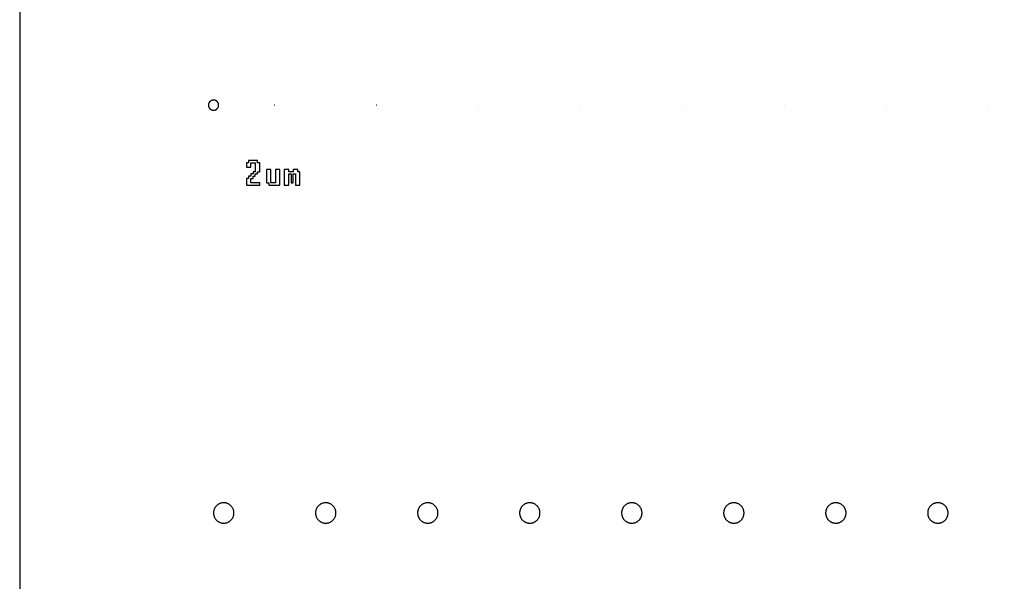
# Model space of a CAD drawing. Header units: millimetres. Extents: x 0 to 80, y 0 to 105.
# Tile 16 of 143: x 0 to 9.65, y 41.33 to 46.84. Entities that reach past the tile are written whole.
import ezdxf

# ---------------------------------------------------------------- set-up
doc = ezdxf.new("R2010")
doc.units = ezdxf.units.MM
doc.layers.add('CHROME', color=7, linetype='Continuous')
doc.layers.add('OUTLINE', color=1, linetype='Continuous')

msp = doc.modelspace()

# ---------------------------------------------------------------- linework, layer by layer
at = {"layer": 'CHROME'}
for points in [[(1.95, 46), (1.9499, 46.0025), (1.9498, 46.0049), (1.9495, 46.0073), (1.949, 46.0098), (1.9485, 46.0122), (1.9479, 46.0145), (1.9471, 46.0168), (1.9462, 46.0191), (1.9452, 46.0214), (1.9441, 46.0236), (1.9429, 46.0257), (1.9416, 46.0278), (1.9402, 46.0298), (1.9387, 46.0317), (1.9371, 46.0336), (1.9354, 46.0354), (1.9336, 46.0371), (1.9317, 46.0387), (1.9298, 46.0402), (1.9278, 46.0416), (1.9257, 46.0429), (1.9236, 46.0441), (1.9214, 46.0452), (1.9191, 46.0462), (1.9168, 46.0471), (1.9145, 46.0479), (1.9122, 46.0485), (1.9098, 46.049), (1.9073, 46.0495), (1.9049, 46.0498), (1.9025, 46.0499), (1.9, 46.05), (1.8975, 46.0499), (1.8951, 46.0498), (1.8927, 46.0495), (1.8902, 46.049), (1.8878, 46.0485), (1.8855, 46.0479), (1.8832, 46.0471), (1.8809, 46.0462), (1.8786, 46.0452), (1.8764, 46.0441), (1.8743, 46.0429), (1.8722, 46.0416), (1.8702, 46.0402), (1.8683, 46.0387), (1.8664, 46.0371), (1.8646, 46.0354), (1.8629, 46.0336), (1.8613, 46.0317), (1.8598, 46.0298), (1.8584, 46.0278), (1.8571, 46.0257), (1.8559, 46.0236), (1.8548, 46.0214), (1.8538, 46.0191), (1.8529, 46.0168), (1.8521, 46.0145), (1.8515, 46.0122), (1.851, 46.0098), (1.8505, 46.0073), (1.8502, 46.0049), (1.8501, 46.0025), (1.85, 46), (1.8501, 45.9975), (1.8502, 45.9951), (1.8505, 45.9927), (1.851, 45.9902), (1.8515, 45.9878), (1.8521, 45.9855), (1.8529, 45.9832), (1.8538, 45.9809), (1.8548, 45.9786), (1.8559, 45.9764), (1.8571, 45.9743), (1.8584, 45.9722), (1.8598, 45.9702), (1.8613, 45.9683), (1.8629, 45.9664), (1.8646, 45.9646), (1.8664, 45.9629), (1.8683, 45.9613), (1.8702, 45.9598), (1.8722, 45.9584), (1.8743, 45.9571), (1.8764, 45.9559), (1.8786, 45.9548), (1.8809, 45.9538), (1.8832, 45.9529), (1.8855, 45.9521), (1.8878, 45.9515), (1.8902, 45.951), (1.8927, 45.9505), (1.8951, 45.9502), (1.8975, 45.9501), (1.9, 45.95), (1.9025, 45.9501), (1.9049, 45.9502), (1.9073, 45.9505), (1.9098, 45.951), (1.9122, 45.9515), (1.9145, 45.9521), (1.9168, 45.9529), (1.9191, 45.9538), (1.9214, 45.9548), (1.9236, 45.9559), (1.9257, 45.9571), (1.9278, 45.9584), (1.9298, 45.9598), (1.9317, 45.9613), (1.9336, 45.9629), (1.9354, 45.9646), (1.9371, 45.9664), (1.9387, 45.9683), (1.9402, 45.9702), (1.9416, 45.9722), (1.9429, 45.9743), (1.9441, 45.9764), (1.9452, 45.9786), (1.9462, 45.9809), (1.9471, 45.9832), (1.9479, 45.9855), (1.9485, 45.9878), (1.949, 45.9902), (1.9495, 45.9927), (1.9498, 45.9951), (1.9499, 45.9975)], [(2.501, 46), (2.501, 46.0002), (2.5009, 46.0004), (2.5008, 46.0006), (2.5007, 46.0007), (2.5006, 46.0008), (2.5004, 46.0009), (2.5002, 46.001), (2.5, 46.001), (2.4998, 46.001), (2.4996, 46.0009), (2.4994, 46.0008), (2.4993, 46.0007), (2.4992, 46.0006), (2.4991, 46.0004), (2.499, 46.0002), (2.499, 46), (2.499, 45.9998), (2.4991, 45.9996), (2.4992, 45.9994), (2.4993, 45.9993), (2.4994, 45.9992), (2.4996, 45.9991), (2.4998, 45.999), (2.5, 45.999), (2.5002, 45.999), (2.5004, 45.9991), (2.5006, 45.9992), (2.5007, 45.9993), (2.5008, 45.9994), (2.5009, 45.9996), (2.501, 45.9998)], [(3.501, 46), (3.501, 46.0002), (3.5009, 46.0004), (3.5008, 46.0006), (3.5007, 46.0007), (3.5006, 46.0008), (3.5004, 46.0009), (3.5002, 46.001), (3.5, 46.001), (3.4998, 46.001), (3.4996, 46.0009), (3.4994, 46.0008), (3.4993, 46.0007), (3.4992, 46.0006), (3.4991, 46.0004), (3.499, 46.0002), (3.499, 46), (3.499, 45.9998), (3.4991, 45.9996), (3.4992, 45.9994), (3.4993, 45.9993), (3.4994, 45.9992), (3.4996, 45.9991), (3.4998, 45.999), (3.5, 45.999), (3.5002, 45.999), (3.5004, 45.9991), (3.5006, 45.9992), (3.5007, 45.9993), (3.5008, 45.9994), (3.5009, 45.9996), (3.501, 45.9998)], [(4.501, 46), (4.501, 46.0002), (4.5009, 46.0004), (4.5008, 46.0006), (4.5007, 46.0007), (4.5006, 46.0008), (4.5004, 46.0009), (4.5002, 46.001), (4.5, 46.001), (4.4998, 46.001), (4.4996, 46.0009), (4.4994, 46.0008), (4.4993, 46.0007), (4.4992, 46.0006), (4.4991, 46.0004), (4.499, 46.0002), (4.499, 46), (4.499, 45.9998), (4.4991, 45.9996), (4.4992, 45.9994), (4.4993, 45.9993), (4.4994, 45.9992), (4.4996, 45.9991), (4.4998, 45.999), (4.5, 45.999), (4.5002, 45.999), (4.5004, 45.9991), (4.5006, 45.9992), (4.5007, 45.9993), (4.5008, 45.9994), (4.5009, 45.9996), (4.501, 45.9998)], [(5.501, 46), (5.501, 46.0002), (5.5009, 46.0004), (5.5008, 46.0006), (5.5007, 46.0007), (5.5006, 46.0008), (5.5004, 46.0009), (5.5002, 46.001), (5.5, 46.001), (5.4998, 46.001), (5.4996, 46.0009), (5.4994, 46.0008), (5.4993, 46.0007), (5.4992, 46.0006), (5.4991, 46.0004), (5.499, 46.0002), (5.499, 46), (5.499, 45.9998), (5.4991, 45.9996), (5.4992, 45.9994), (5.4993, 45.9993), (5.4994, 45.9992), (5.4996, 45.9991), (5.4998, 45.999), (5.5, 45.999), (5.5002, 45.999), (5.5004, 45.9991), (5.5006, 45.9992), (5.5007, 45.9993), (5.5008, 45.9994), (5.5009, 45.9996), (5.501, 45.9998)], [(6.501, 46), (6.501, 46.0002), (6.5009, 46.0004), (6.5008, 46.0006), (6.5007, 46.0007), (6.5006, 46.0008), (6.5004, 46.0009), (6.5002, 46.001), (6.5, 46.001), (6.4998, 46.001), (6.4996, 46.0009), (6.4994, 46.0008), (6.4993, 46.0007), (6.4992, 46.0006), (6.4991, 46.0004), (6.499, 46.0002), (6.499, 46), (6.499, 45.9998), (6.4991, 45.9996), (6.4992, 45.9994), (6.4993, 45.9993), (6.4994, 45.9992), (6.4996, 45.9991), (6.4998, 45.999), (6.5, 45.999), (6.5002, 45.999), (6.5004, 45.9991), (6.5006, 45.9992), (6.5007, 45.9993), (6.5008, 45.9994), (6.5009, 45.9996), (6.501, 45.9998)], [(7.501, 46), (7.501, 46.0002), (7.5009, 46.0004), (7.5008, 46.0006), (7.5007, 46.0007), (7.5006, 46.0008), (7.5004, 46.0009), (7.5002, 46.001), (7.5, 46.001), (7.4998, 46.001), (7.4996, 46.0009), (7.4994, 46.0008), (7.4993, 46.0007), (7.4992, 46.0006), (7.4991, 46.0004), (7.499, 46.0002), (7.499, 46), (7.499, 45.9998), (7.4991, 45.9996), (7.4992, 45.9994), (7.4993, 45.9993), (7.4994, 45.9992), (7.4996, 45.9991), (7.4998, 45.999), (7.5, 45.999), (7.5002, 45.999), (7.5004, 45.9991), (7.5006, 45.9992), (7.5007, 45.9993), (7.5008, 45.9994), (7.5009, 45.9996), (7.501, 45.9998)], [(8.501, 46), (8.501, 46.0002), (8.5009, 46.0004), (8.5008, 46.0006), (8.5007, 46.0007), (8.5006, 46.0008), (8.5004, 46.0009), (8.5002, 46.001), (8.5, 46.001), (8.4998, 46.001), (8.4996, 46.0009), (8.4994, 46.0008), (8.4993, 46.0007), (8.4992, 46.0006), (8.4991, 46.0004), (8.499, 46.0002), (8.499, 46), (8.499, 45.9998), (8.4991, 45.9996), (8.4992, 45.9994), (8.4993, 45.9993), (8.4994, 45.9992), (8.4996, 45.9991), (8.4998, 45.999), (8.5, 45.999), (8.5002, 45.999), (8.5004, 45.9991), (8.5006, 45.9992), (8.5007, 45.9993), (8.5008, 45.9994), (8.5009, 45.9996), (8.501, 45.9998)], [(9.501, 46), (9.501, 46.0002), (9.5009, 46.0004), (9.5008, 46.0006), (9.5007, 46.0007), (9.5006, 46.0008), (9.5004, 46.0009), (9.5002, 46.001), (9.5, 46.001), (9.4998, 46.001), (9.4996, 46.0009), (9.4994, 46.0008), (9.4993, 46.0007), (9.4992, 46.0006), (9.4991, 46.0004), (9.499, 46.0002), (9.499, 46), (9.499, 45.9998), (9.4991, 45.9996), (9.4992, 45.9994), (9.4993, 45.9993), (9.4994, 45.9992), (9.4996, 45.9991), (9.4998, 45.999), (9.5, 45.999), (9.5002, 45.999), (9.5004, 45.9991), (9.5006, 45.9992), (9.5007, 45.9993), (9.5008, 45.9994), (9.5009, 45.9996), (9.501, 45.9998)], [(2.2219, 45.3906), (2.2656, 45.3906), (2.2656, 45.4344), (2.3094, 45.4344), (2.3094, 45.3469), (2.2875, 45.3469), (2.2875, 45.325), (2.2656, 45.325), (2.2656, 45.3031), (2.2438, 45.3031), (2.2438, 45.2812), (2.2219, 45.2812), (2.2219, 45.2156), (2.3531, 45.2156), (2.3531, 45.2375), (2.2656, 45.2375), (2.2656, 45.2812), (2.2875, 45.2812), (2.2875, 45.3031), (2.3094, 45.3031), (2.3094, 45.325), (2.3313, 45.325), (2.3313, 45.3469), (2.3531, 45.3469), (2.3531, 45.4344), (2.3313, 45.4344), (2.3313, 45.4562), (2.2438, 45.4562), (2.2438, 45.4344), (2.2219, 45.4344)], [(2.4406, 45.2375), (2.4406, 45.2156), (2.55, 45.2156), (2.55, 45.3687), (2.5063, 45.3687), (2.5063, 45.2375), (2.4625, 45.2375), (2.4625, 45.3687), (2.4188, 45.3687), (2.4188, 45.2375)], [(2.6375, 45.2156), (2.6375, 45.325), (2.6594, 45.325), (2.6594, 45.2375), (2.6812, 45.2375), (2.6812, 45.325), (2.7031, 45.325), (2.7031, 45.2156), (2.7469, 45.2156), (2.7469, 45.3469), (2.725, 45.3469), (2.725, 45.3687), (2.6812, 45.3687), (2.6812, 45.3469), (2.6375, 45.3469), (2.6375, 45.3687), (2.5938, 45.3687), (2.5938, 45.2156)], [(2.1, 42), (2.0999, 42.0049), (2.0995, 42.0098), (2.0989, 42.0147), (2.0981, 42.0195), (2.097, 42.0243), (2.0957, 42.029), (2.0942, 42.0337), (2.0924, 42.0383), (2.0904, 42.0428), (2.0882, 42.0471), (2.0858, 42.0514), (2.0832, 42.0556), (2.0803, 42.0596), (2.0773, 42.0635), (2.0741, 42.0672), (2.0707, 42.0707), (2.0672, 42.0741), (2.0635, 42.0773), (2.0596, 42.0803), (2.0556, 42.0832), (2.0514, 42.0858), (2.0471, 42.0882), (2.0428, 42.0904), (2.0383, 42.0924), (2.0337, 42.0942), (2.029, 42.0957), (2.0243, 42.097), (2.0195, 42.0981), (2.0147, 42.0989), (2.0098, 42.0995), (2.0049, 42.0999), (2, 42.1), (1.9951, 42.0999), (1.9902, 42.0995), (1.9853, 42.0989), (1.9805, 42.0981), (1.9757, 42.097), (1.971, 42.0957), (1.9663, 42.0942), (1.9617, 42.0924), (1.9572, 42.0904), (1.9529, 42.0882), (1.9486, 42.0858), (1.9444, 42.0832), (1.9404, 42.0803), (1.9365, 42.0773), (1.9328, 42.0741), (1.9293, 42.0707), (1.9259, 42.0672), (1.9227, 42.0635), (1.9197, 42.0596), (1.9168, 42.0556), (1.9142, 42.0514), (1.9118, 42.0471), (1.9096, 42.0428), (1.9076, 42.0383), (1.9058, 42.0337), (1.9043, 42.029), (1.903, 42.0243), (1.9019, 42.0195), (1.9011, 42.0147), (1.9005, 42.0098), (1.9001, 42.0049), (1.9, 42), (1.9001, 41.9951), (1.9005, 41.9902), (1.9011, 41.9853), (1.9019, 41.9805), (1.903, 41.9757), (1.9043, 41.971), (1.9058, 41.9663), (1.9076, 41.9617), (1.9096, 41.9572), (1.9118, 41.9529), (1.9142, 41.9486), (1.9168, 41.9444), (1.9197, 41.9404), (1.9227, 41.9365), (1.9259, 41.9328), (1.9293, 41.9293), (1.9328, 41.9259), (1.9365, 41.9227), (1.9404, 41.9197), (1.9444, 41.9168), (1.9486, 41.9142), (1.9529, 41.9118), (1.9572, 41.9096), (1.9617, 41.9076), (1.9663, 41.9058), (1.971, 41.9043), (1.9757, 41.903), (1.9805, 41.9019), (1.9853, 41.9011), (1.9902, 41.9005), (1.9951, 41.9001), (2, 41.9), (2.0049, 41.9001), (2.0098, 41.9005), (2.0147, 41.9011), (2.0195, 41.9019), (2.0243, 41.903), (2.029, 41.9043), (2.0337, 41.9058), (2.0383, 41.9076), (2.0428, 41.9096), (2.0471, 41.9118), (2.0514, 41.9142), (2.0556, 41.9168), (2.0596, 41.9197), (2.0635, 41.9227), (2.0672, 41.9259), (2.0707, 41.9293), (2.0741, 41.9328), (2.0773, 41.9365), (2.0803, 41.9404), (2.0832, 41.9444), (2.0858, 41.9486), (2.0882, 41.9529), (2.0904, 41.9572), (2.0924, 41.9617), (2.0942, 41.9663), (2.0957, 41.971), (2.097, 41.9757), (2.0981, 41.9805), (2.0989, 41.9853), (2.0995, 41.9902), (2.0999, 41.9951)], [(3.1, 42), (3.0999, 42.0049), (3.0995, 42.0098), (3.0989, 42.0147), (3.0981, 42.0195), (3.097, 42.0243), (3.0957, 42.029), (3.0942, 42.0337), (3.0924, 42.0383), (3.0904, 42.0428), (3.0882, 42.0471), (3.0858, 42.0514), (3.0832, 42.0556), (3.0803, 42.0596), (3.0773, 42.0635), (3.0741, 42.0672), (3.0707, 42.0707), (3.0672, 42.0741), (3.0635, 42.0773), (3.0596, 42.0803), (3.0556, 42.0832), (3.0514, 42.0858), (3.0471, 42.0882), (3.0428, 42.0904), (3.0383, 42.0924), (3.0337, 42.0942), (3.029, 42.0957), (3.0243, 42.097), (3.0195, 42.0981), (3.0147, 42.0989), (3.0098, 42.0995), (3.0049, 42.0999), (3, 42.1), (2.9951, 42.0999), (2.9902, 42.0995), (2.9853, 42.0989), (2.9805, 42.0981), (2.9757, 42.097), (2.971, 42.0957), (2.9663, 42.0942), (2.9617, 42.0924), (2.9572, 42.0904), (2.9529, 42.0882), (2.9486, 42.0858), (2.9444, 42.0832), (2.9404, 42.0803), (2.9365, 42.0773), (2.9328, 42.0741), (2.9293, 42.0707), (2.9259, 42.0672), (2.9227, 42.0635), (2.9197, 42.0596), (2.9168, 42.0556), (2.9142, 42.0514), (2.9118, 42.0471), (2.9096, 42.0428), (2.9076, 42.0383), (2.9058, 42.0337), (2.9043, 42.029), (2.903, 42.0243), (2.9019, 42.0195), (2.9011, 42.0147), (2.9005, 42.0098), (2.9001, 42.0049), (2.9, 42), (2.9001, 41.9951), (2.9005, 41.9902), (2.9011, 41.9853), (2.9019, 41.9805), (2.903, 41.9757), (2.9043, 41.971), (2.9058, 41.9663), (2.9076, 41.9617), (2.9096, 41.9572), (2.9118, 41.9529), (2.9142, 41.9486), (2.9168, 41.9444), (2.9197, 41.9404), (2.9227, 41.9365), (2.9259, 41.9328), (2.9293, 41.9293), (2.9328, 41.9259), (2.9365, 41.9227), (2.9404, 41.9197), (2.9444, 41.9168), (2.9486, 41.9142), (2.9529, 41.9118), (2.9572, 41.9096), (2.9617, 41.9076), (2.9663, 41.9058), (2.971, 41.9043), (2.9757, 41.903), (2.9805, 41.9019), (2.9853, 41.9011), (2.9902, 41.9005), (2.9951, 41.9001), (3, 41.9), (3.0049, 41.9001), (3.0098, 41.9005), (3.0147, 41.9011), (3.0195, 41.9019), (3.0243, 41.903), (3.029, 41.9043), (3.0337, 41.9058), (3.0383, 41.9076), (3.0428, 41.9096), (3.0471, 41.9118), (3.0514, 41.9142), (3.0556, 41.9168), (3.0596, 41.9197), (3.0635, 41.9227), (3.0672, 41.9259), (3.0707, 41.9293), (3.0741, 41.9328), (3.0773, 41.9365), (3.0803, 41.9404), (3.0832, 41.9444), (3.0858, 41.9486), (3.0882, 41.9529), (3.0904, 41.9572), (3.0924, 41.9617), (3.0942, 41.9663), (3.0957, 41.971), (3.097, 41.9757), (3.0981, 41.9805), (3.0989, 41.9853), (3.0995, 41.9902), (3.0999, 41.9951)], [(4.1, 42), (4.0999, 42.0049), (4.0995, 42.0098), (4.0989, 42.0147), (4.0981, 42.0195), (4.097, 42.0243), (4.0957, 42.029), (4.0942, 42.0337), (4.0924, 42.0383), (4.0904, 42.0428), (4.0882, 42.0471), (4.0858, 42.0514), (4.0832, 42.0556), (4.0803, 42.0596), (4.0773, 42.0635), (4.0741, 42.0672), (4.0707, 42.0707), (4.0672, 42.0741), (4.0635, 42.0773), (4.0596, 42.0803), (4.0556, 42.0832), (4.0514, 42.0858), (4.0471, 42.0882), (4.0428, 42.0904), (4.0383, 42.0924), (4.0337, 42.0942), (4.029, 42.0957), (4.0243, 42.097), (4.0195, 42.0981), (4.0147, 42.0989), (4.0098, 42.0995), (4.0049, 42.0999), (4, 42.1), (3.9951, 42.0999), (3.9902, 42.0995), (3.9853, 42.0989), (3.9805, 42.0981), (3.9757, 42.097), (3.971, 42.0957), (3.9663, 42.0942), (3.9617, 42.0924), (3.9572, 42.0904), (3.9529, 42.0882), (3.9486, 42.0858), (3.9444, 42.0832), (3.9404, 42.0803), (3.9365, 42.0773), (3.9328, 42.0741), (3.9293, 42.0707), (3.9259, 42.0672), (3.9227, 42.0635), (3.9197, 42.0596), (3.9168, 42.0556), (3.9142, 42.0514), (3.9118, 42.0471), (3.9096, 42.0428), (3.9076, 42.0383), (3.9058, 42.0337), (3.9043, 42.029), (3.903, 42.0243), (3.9019, 42.0195), (3.9011, 42.0147), (3.9005, 42.0098), (3.9001, 42.0049), (3.9, 42), (3.9001, 41.9951), (3.9005, 41.9902), (3.9011, 41.9853), (3.9019, 41.9805), (3.903, 41.9757), (3.9043, 41.971), (3.9058, 41.9663), (3.9076, 41.9617), (3.9096, 41.9572), (3.9118, 41.9529), (3.9142, 41.9486), (3.9168, 41.9444), (3.9197, 41.9404), (3.9227, 41.9365), (3.9259, 41.9328), (3.9293, 41.9293), (3.9328, 41.9259), (3.9365, 41.9227), (3.9404, 41.9197), (3.9444, 41.9168), (3.9486, 41.9142), (3.9529, 41.9118), (3.9572, 41.9096), (3.9617, 41.9076), (3.9663, 41.9058), (3.971, 41.9043), (3.9757, 41.903), (3.9805, 41.9019), (3.9853, 41.9011), (3.9902, 41.9005), (3.9951, 41.9001), (4, 41.9), (4.0049, 41.9001), (4.0098, 41.9005), (4.0147, 41.9011), (4.0195, 41.9019), (4.0243, 41.903), (4.029, 41.9043), (4.0337, 41.9058), (4.0383, 41.9076), (4.0428, 41.9096), (4.0471, 41.9118), (4.0514, 41.9142), (4.0556, 41.9168), (4.0596, 41.9197), (4.0635, 41.9227), (4.0672, 41.9259), (4.0707, 41.9293), (4.0741, 41.9328), (4.0773, 41.9365), (4.0803, 41.9404), (4.0832, 41.9444), (4.0858, 41.9486), (4.0882, 41.9529), (4.0904, 41.9572), (4.0924, 41.9617), (4.0942, 41.9663), (4.0957, 41.971), (4.097, 41.9757), (4.0981, 41.9805), (4.0989, 41.9853), (4.0995, 41.9902), (4.0999, 41.9951)], [(5.1, 42), (5.0999, 42.0049), (5.0995, 42.0098), (5.0989, 42.0147), (5.0981, 42.0195), (5.097, 42.0243), (5.0957, 42.029), (5.0942, 42.0337), (5.0924, 42.0383), (5.0904, 42.0428), (5.0882, 42.0471), (5.0858, 42.0514), (5.0832, 42.0556), (5.0803, 42.0596), (5.0773, 42.0635), (5.0741, 42.0672), (5.0707, 42.0707), (5.0672, 42.0741), (5.0635, 42.0773), (5.0596, 42.0803), (5.0556, 42.0832), (5.0514, 42.0858), (5.0471, 42.0882), (5.0428, 42.0904), (5.0383, 42.0924), (5.0337, 42.0942), (5.029, 42.0957), (5.0243, 42.097), (5.0195, 42.0981), (5.0147, 42.0989), (5.0098, 42.0995), (5.0049, 42.0999), (5, 42.1), (4.9951, 42.0999), (4.9902, 42.0995), (4.9853, 42.0989), (4.9805, 42.0981), (4.9757, 42.097), (4.971, 42.0957), (4.9663, 42.0942), (4.9617, 42.0924), (4.9572, 42.0904), (4.9529, 42.0882), (4.9486, 42.0858), (4.9444, 42.0832), (4.9404, 42.0803), (4.9365, 42.0773), (4.9328, 42.0741), (4.9293, 42.0707), (4.9259, 42.0672), (4.9227, 42.0635), (4.9197, 42.0596), (4.9168, 42.0556), (4.9142, 42.0514), (4.9118, 42.0471), (4.9096, 42.0428), (4.9076, 42.0383), (4.9058, 42.0337), (4.9043, 42.029), (4.903, 42.0243), (4.9019, 42.0195), (4.9011, 42.0147), (4.9005, 42.0098), (4.9001, 42.0049), (4.9, 42), (4.9001, 41.9951), (4.9005, 41.9902), (4.9011, 41.9853), (4.9019, 41.9805), (4.903, 41.9757), (4.9043, 41.971), (4.9058, 41.9663), (4.9076, 41.9617), (4.9096, 41.9572), (4.9118, 41.9529), (4.9142, 41.9486), (4.9168, 41.9444), (4.9197, 41.9404), (4.9227, 41.9365), (4.9259, 41.9328), (4.9293, 41.9293), (4.9328, 41.9259), (4.9365, 41.9227), (4.9404, 41.9197), (4.9444, 41.9168), (4.9486, 41.9142), (4.9529, 41.9118), (4.9572, 41.9096), (4.9617, 41.9076), (4.9663, 41.9058), (4.971, 41.9043), (4.9757, 41.903), (4.9805, 41.9019), (4.9853, 41.9011), (4.9902, 41.9005), (4.9951, 41.9001), (5, 41.9), (5.0049, 41.9001), (5.0098, 41.9005), (5.0147, 41.9011), (5.0195, 41.9019), (5.0243, 41.903), (5.029, 41.9043), (5.0337, 41.9058), (5.0383, 41.9076), (5.0428, 41.9096), (5.0471, 41.9118), (5.0514, 41.9142), (5.0556, 41.9168), (5.0596, 41.9197), (5.0635, 41.9227), (5.0672, 41.9259), (5.0707, 41.9293), (5.0741, 41.9328), (5.0773, 41.9365), (5.0803, 41.9404), (5.0832, 41.9444), (5.0858, 41.9486), (5.0882, 41.9529), (5.0904, 41.9572), (5.0924, 41.9617), (5.0942, 41.9663), (5.0957, 41.971), (5.097, 41.9757), (5.0981, 41.9805), (5.0989, 41.9853), (5.0995, 41.9902), (5.0999, 41.9951)], [(6.1, 42), (6.0999, 42.0049), (6.0995, 42.0098), (6.0989, 42.0147), (6.0981, 42.0195), (6.097, 42.0243), (6.0957, 42.029), (6.0942, 42.0337), (6.0924, 42.0383), (6.0904, 42.0428), (6.0882, 42.0471), (6.0858, 42.0514), (6.0832, 42.0556), (6.0803, 42.0596), (6.0773, 42.0635), (6.0741, 42.0672), (6.0707, 42.0707), (6.0672, 42.0741), (6.0635, 42.0773), (6.0596, 42.0803), (6.0556, 42.0832), (6.0514, 42.0858), (6.0471, 42.0882), (6.0428, 42.0904), (6.0383, 42.0924), (6.0337, 42.0942), (6.029, 42.0957), (6.0243, 42.097), (6.0195, 42.0981), (6.0147, 42.0989), (6.0098, 42.0995), (6.0049, 42.0999), (6, 42.1), (5.9951, 42.0999), (5.9902, 42.0995), (5.9853, 42.0989), (5.9805, 42.0981), (5.9757, 42.097), (5.971, 42.0957), (5.9663, 42.0942), (5.9617, 42.0924), (5.9572, 42.0904), (5.9529, 42.0882), (5.9486, 42.0858), (5.9444, 42.0832), (5.9404, 42.0803), (5.9365, 42.0773), (5.9328, 42.0741), (5.9293, 42.0707), (5.9259, 42.0672), (5.9227, 42.0635), (5.9197, 42.0596), (5.9168, 42.0556), (5.9142, 42.0514), (5.9118, 42.0471), (5.9096, 42.0428), (5.9076, 42.0383), (5.9058, 42.0337), (5.9043, 42.029), (5.903, 42.0243), (5.9019, 42.0195), (5.9011, 42.0147), (5.9005, 42.0098), (5.9001, 42.0049), (5.9, 42), (5.9001, 41.9951), (5.9005, 41.9902), (5.9011, 41.9853), (5.9019, 41.9805), (5.903, 41.9757), (5.9043, 41.971), (5.9058, 41.9663), (5.9076, 41.9617), (5.9096, 41.9572), (5.9118, 41.9529), (5.9142, 41.9486), (5.9168, 41.9444), (5.9197, 41.9404), (5.9227, 41.9365), (5.9259, 41.9328), (5.9293, 41.9293), (5.9328, 41.9259), (5.9365, 41.9227), (5.9404, 41.9197), (5.9444, 41.9168), (5.9486, 41.9142), (5.9529, 41.9118), (5.9572, 41.9096), (5.9617, 41.9076), (5.9663, 41.9058), (5.971, 41.9043), (5.9757, 41.903), (5.9805, 41.9019), (5.9853, 41.9011), (5.9902, 41.9005), (5.9951, 41.9001), (6, 41.9), (6.0049, 41.9001), (6.0098, 41.9005), (6.0147, 41.9011), (6.0195, 41.9019), (6.0243, 41.903), (6.029, 41.9043), (6.0337, 41.9058), (6.0383, 41.9076), (6.0428, 41.9096), (6.0471, 41.9118), (6.0514, 41.9142), (6.0556, 41.9168), (6.0596, 41.9197), (6.0635, 41.9227), (6.0672, 41.9259), (6.0707, 41.9293), (6.0741, 41.9328), (6.0773, 41.9365), (6.0803, 41.9404), (6.0832, 41.9444), (6.0858, 41.9486), (6.0882, 41.9529), (6.0904, 41.9572), (6.0924, 41.9617), (6.0942, 41.9663), (6.0957, 41.971), (6.097, 41.9757), (6.0981, 41.9805), (6.0989, 41.9853), (6.0995, 41.9902), (6.0999, 41.9951)], [(7.1, 42), (7.0999, 42.0049), (7.0995, 42.0098), (7.0989, 42.0147), (7.0981, 42.0195), (7.097, 42.0243), (7.0957, 42.029), (7.0942, 42.0337), (7.0924, 42.0383), (7.0904, 42.0428), (7.0882, 42.0471), (7.0858, 42.0514), (7.0832, 42.0556), (7.0803, 42.0596), (7.0773, 42.0635), (7.0741, 42.0672), (7.0707, 42.0707), (7.0672, 42.0741), (7.0635, 42.0773), (7.0596, 42.0803), (7.0556, 42.0832), (7.0514, 42.0858), (7.0471, 42.0882), (7.0428, 42.0904), (7.0383, 42.0924), (7.0337, 42.0942), (7.029, 42.0957), (7.0243, 42.097), (7.0195, 42.0981), (7.0147, 42.0989), (7.0098, 42.0995), (7.0049, 42.0999), (7, 42.1), (6.9951, 42.0999), (6.9902, 42.0995), (6.9853, 42.0989), (6.9805, 42.0981), (6.9757, 42.097), (6.971, 42.0957), (6.9663, 42.0942), (6.9617, 42.0924), (6.9572, 42.0904), (6.9529, 42.0882), (6.9486, 42.0858), (6.9444, 42.0832), (6.9404, 42.0803), (6.9365, 42.0773), (6.9328, 42.0741), (6.9293, 42.0707), (6.9259, 42.0672), (6.9227, 42.0635), (6.9197, 42.0596), (6.9168, 42.0556), (6.9142, 42.0514), (6.9118, 42.0471), (6.9096, 42.0428), (6.9076, 42.0383), (6.9058, 42.0337), (6.9043, 42.029), (6.903, 42.0243), (6.9019, 42.0195), (6.9011, 42.0147), (6.9005, 42.0098), (6.9001, 42.0049), (6.9, 42), (6.9001, 41.9951), (6.9005, 41.9902), (6.9011, 41.9853), (6.9019, 41.9805), (6.903, 41.9757), (6.9043, 41.971), (6.9058, 41.9663), (6.9076, 41.9617), (6.9096, 41.9572), (6.9118, 41.9529), (6.9142, 41.9486), (6.9168, 41.9444), (6.9197, 41.9404), (6.9227, 41.9365), (6.9259, 41.9328), (6.9293, 41.9293), (6.9328, 41.9259), (6.9365, 41.9227), (6.9404, 41.9197), (6.9444, 41.9168), (6.9486, 41.9142), (6.9529, 41.9118), (6.9572, 41.9096), (6.9617, 41.9076), (6.9663, 41.9058), (6.971, 41.9043), (6.9757, 41.903), (6.9805, 41.9019), (6.9853, 41.9011), (6.9902, 41.9005), (6.9951, 41.9001), (7, 41.9), (7.0049, 41.9001), (7.0098, 41.9005), (7.0147, 41.9011), (7.0195, 41.9019), (7.0243, 41.903), (7.029, 41.9043), (7.0337, 41.9058), (7.0383, 41.9076), (7.0428, 41.9096), (7.0471, 41.9118), (7.0514, 41.9142), (7.0556, 41.9168), (7.0596, 41.9197), (7.0635, 41.9227), (7.0672, 41.9259), (7.0707, 41.9293), (7.0741, 41.9328), (7.0773, 41.9365), (7.0803, 41.9404), (7.0832, 41.9444), (7.0858, 41.9486), (7.0882, 41.9529), (7.0904, 41.9572), (7.0924, 41.9617), (7.0942, 41.9663), (7.0957, 41.971), (7.097, 41.9757), (7.0981, 41.9805), (7.0989, 41.9853), (7.0995, 41.9902), (7.0999, 41.9951)], [(8.1, 42), (8.0999, 42.0049), (8.0995, 42.0098), (8.0989, 42.0147), (8.0981, 42.0195), (8.097, 42.0243), (8.0957, 42.029), (8.0942, 42.0337), (8.0924, 42.0383), (8.0904, 42.0428), (8.0882, 42.0471), (8.0858, 42.0514), (8.0832, 42.0556), (8.0803, 42.0596), (8.0773, 42.0635), (8.0741, 42.0672), (8.0707, 42.0707), (8.0672, 42.0741), (8.0635, 42.0773), (8.0596, 42.0803), (8.0556, 42.0832), (8.0514, 42.0858), (8.0471, 42.0882), (8.0428, 42.0904), (8.0383, 42.0924), (8.0337, 42.0942), (8.029, 42.0957), (8.0243, 42.097), (8.0195, 42.0981), (8.0147, 42.0989), (8.0098, 42.0995), (8.0049, 42.0999), (8, 42.1), (7.9951, 42.0999), (7.9902, 42.0995), (7.9853, 42.0989), (7.9805, 42.0981), (7.9757, 42.097), (7.971, 42.0957), (7.9663, 42.0942), (7.9617, 42.0924), (7.9572, 42.0904), (7.9529, 42.0882), (7.9486, 42.0858), (7.9444, 42.0832), (7.9404, 42.0803), (7.9365, 42.0773), (7.9328, 42.0741), (7.9293, 42.0707), (7.9259, 42.0672), (7.9227, 42.0635), (7.9197, 42.0596), (7.9168, 42.0556), (7.9142, 42.0514), (7.9118, 42.0471), (7.9096, 42.0428), (7.9076, 42.0383), (7.9058, 42.0337), (7.9043, 42.029), (7.903, 42.0243), (7.9019, 42.0195), (7.9011, 42.0147), (7.9005, 42.0098), (7.9001, 42.0049), (7.9, 42), (7.9001, 41.9951), (7.9005, 41.9902), (7.9011, 41.9853), (7.9019, 41.9805), (7.903, 41.9757), (7.9043, 41.971), (7.9058, 41.9663), (7.9076, 41.9617), (7.9096, 41.9572), (7.9118, 41.9529), (7.9142, 41.9486), (7.9168, 41.9444), (7.9197, 41.9404), (7.9227, 41.9365), (7.9259, 41.9328), (7.9293, 41.9293), (7.9328, 41.9259), (7.9365, 41.9227), (7.9404, 41.9197), (7.9444, 41.9168), (7.9486, 41.9142), (7.9529, 41.9118), (7.9572, 41.9096), (7.9617, 41.9076), (7.9663, 41.9058), (7.971, 41.9043), (7.9757, 41.903), (7.9805, 41.9019), (7.9853, 41.9011), (7.9902, 41.9005), (7.9951, 41.9001), (8, 41.9), (8.0049, 41.9001), (8.0098, 41.9005), (8.0147, 41.9011), (8.0195, 41.9019), (8.0243, 41.903), (8.029, 41.9043), (8.0337, 41.9058), (8.0383, 41.9076), (8.0428, 41.9096), (8.0471, 41.9118), (8.0514, 41.9142), (8.0556, 41.9168), (8.0596, 41.9197), (8.0635, 41.9227), (8.0672, 41.9259), (8.0707, 41.9293), (8.0741, 41.9328), (8.0773, 41.9365), (8.0803, 41.9404), (8.0832, 41.9444), (8.0858, 41.9486), (8.0882, 41.9529), (8.0904, 41.9572), (8.0924, 41.9617), (8.0942, 41.9663), (8.0957, 41.971), (8.097, 41.9757), (8.0981, 41.9805), (8.0989, 41.9853), (8.0995, 41.9902), (8.0999, 41.9951)], [(9.1, 42), (9.0999, 42.0049), (9.0995, 42.0098), (9.0989, 42.0147), (9.0981, 42.0195), (9.097, 42.0243), (9.0957, 42.029), (9.0942, 42.0337), (9.0924, 42.0383), (9.0904, 42.0428), (9.0882, 42.0471), (9.0858, 42.0514), (9.0832, 42.0556), (9.0803, 42.0596), (9.0773, 42.0635), (9.0741, 42.0672), (9.0707, 42.0707), (9.0672, 42.0741), (9.0635, 42.0773), (9.0596, 42.0803), (9.0556, 42.0832), (9.0514, 42.0858), (9.0471, 42.0882), (9.0428, 42.0904), (9.0383, 42.0924), (9.0337, 42.0942), (9.029, 42.0957), (9.0243, 42.097), (9.0195, 42.0981), (9.0147, 42.0989), (9.0098, 42.0995), (9.0049, 42.0999), (9, 42.1), (8.9951, 42.0999), (8.9902, 42.0995), (8.9853, 42.0989), (8.9805, 42.0981), (8.9757, 42.097), (8.971, 42.0957), (8.9663, 42.0942), (8.9617, 42.0924), (8.9572, 42.0904), (8.9529, 42.0882), (8.9486, 42.0858), (8.9444, 42.0832), (8.9404, 42.0803), (8.9365, 42.0773), (8.9328, 42.0741), (8.9293, 42.0707), (8.9259, 42.0672), (8.9227, 42.0635), (8.9197, 42.0596), (8.9168, 42.0556), (8.9142, 42.0514), (8.9118, 42.0471), (8.9096, 42.0428), (8.9076, 42.0383), (8.9058, 42.0337), (8.9043, 42.029), (8.903, 42.0243), (8.9019, 42.0195), (8.9011, 42.0147), (8.9005, 42.0098), (8.9001, 42.0049), (8.9, 42), (8.9001, 41.9951), (8.9005, 41.9902), (8.9011, 41.9853), (8.9019, 41.9805), (8.903, 41.9757), (8.9043, 41.971), (8.9058, 41.9663), (8.9076, 41.9617), (8.9096, 41.9572), (8.9118, 41.9529), (8.9142, 41.9486), (8.9168, 41.9444), (8.9197, 41.9404), (8.9227, 41.9365), (8.9259, 41.9328), (8.9293, 41.9293), (8.9328, 41.9259), (8.9365, 41.9227), (8.9404, 41.9197), (8.9444, 41.9168), (8.9486, 41.9142), (8.9529, 41.9118), (8.9572, 41.9096), (8.9617, 41.9076), (8.9663, 41.9058), (8.971, 41.9043), (8.9757, 41.903), (8.9805, 41.9019), (8.9853, 41.9011), (8.9902, 41.9005), (8.9951, 41.9001), (9, 41.9), (9.0049, 41.9001), (9.0098, 41.9005), (9.0147, 41.9011), (9.0195, 41.9019), (9.0243, 41.903), (9.029, 41.9043), (9.0337, 41.9058), (9.0383, 41.9076), (9.0428, 41.9096), (9.0471, 41.9118), (9.0514, 41.9142), (9.0556, 41.9168), (9.0596, 41.9197), (9.0635, 41.9227), (9.0672, 41.9259), (9.0707, 41.9293), (9.0741, 41.9328), (9.0773, 41.9365), (9.0803, 41.9404), (9.0832, 41.9444), (9.0858, 41.9486), (9.0882, 41.9529), (9.0904, 41.9572), (9.0924, 41.9617), (9.0942, 41.9663), (9.0957, 41.971), (9.097, 41.9757), (9.0981, 41.9805), (9.0989, 41.9853), (9.0995, 41.9902), (9.0999, 41.9951)]]:
    msp.add_lwpolyline(points, close=True, dxfattribs=at)
at = {"layer": 'OUTLINE'}
msp.add_lwpolyline([(0, 0), (80, 0), (80, 105), (0, 105)], close=True, dxfattribs=at)

doc.saveas('drawing.dxf')
